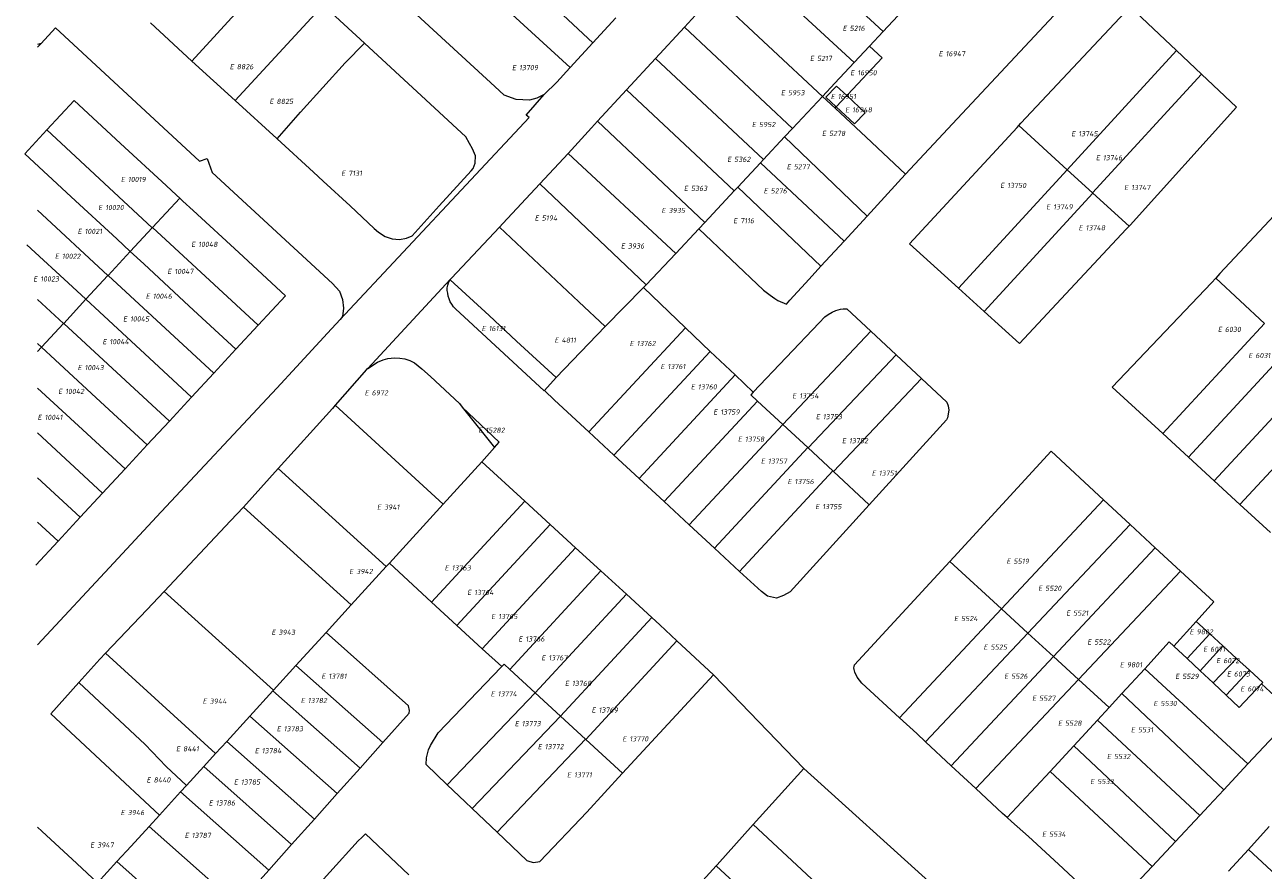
# Model space of a CAD drawing. Header units: metres. Extents: x 103584 to 105269, y 427126 to 429210.
# Tile 34 of 50: x 103584 to 103800, y 428634 to 428782. Entities that reach past the tile are written whole.
import ezdxf
from ezdxf.enums import TextEntityAlignment as Align

# ---------------------------------------------------------------- set-up
doc = ezdxf.new("R2010")
doc.units = ezdxf.units.M
doc.layers.add('B-WE-KG-GRENS_PERCEEL-G', color=1, linetype='Continuous', lineweight=18)
doc.layers.add('B-WE-KG-GRENS_PERCEEL-S', color=7, linetype='Continuous', lineweight=25)
doc.styles.add('NLCS-ISO', font='NLCS-ISO.ttf')

# ---------------------------------------------------------------- blocks, each defined once
blk = doc.blocks.new('SKG-PERCEELNUMMER-SO')
at = {"style": 'NLCS-ISO', "oblique": 10, "flags": 1}
for tag, p in [('GEMEENTECODE', (0, 2.55)), ('PERCEELGROOTTE', (0, -2.45))]:
    blk.add_attdef(tag, text='', height=1.8, dxfattribs=at).set_placement(p, align=Align.MIDDLE_CENTER)
at = {"style": 'NLCS-ISO', "oblique": 10}
blk.add_attdef('SECTIE', text='', height=1.8, dxfattribs=at).set_placement((-0.5, 0), align=Align.MIDDLE_RIGHT)
blk.add_attdef('PERCEELNUMMER', text='', height=1.8, dxfattribs=at).set_placement((0.5, 0), align=Align.MIDDLE_LEFT)

msp = doc.modelspace()

# ---------------------------------------------------------------- linework, layer by layer
at = {"layer": 'B-WE-KG-GRENS_PERCEEL-G', "flags": 128}
for points in [[(103662.54, 428797.994), (103683.431, 428778.427)], [(103714.939, 428798.086), (103734.04, 428780.411)], [(103613.517, 428775.259), (103622.35, 428784.887), (103628.845, 428791.935)], [(103709.906, 428792.617), (103728.981, 428774.989)], [(103660.575, 428791.453), (103679.48, 428774.133)], [(103704.548, 428786.794), (103699.392, 428781.191)], [(103704.548, 428786.794), (103723.477, 428769.089)], [(103734.04, 428780.411), (103739.154, 428785.893)], [(103621.04, 428768.372), (103636.394, 428784.988)], [(103643.59, 428778.367), (103636.394, 428784.988)], [(103674.921, 428769.418), (103673.687, 428768.78), (103672.361, 428768.412), (103670.073, 428768.529), (103667.96, 428769.311), (103666.329, 428770.817), (103652.005, 428784.031)], [(103746.16, 428764.303), (103763.829, 428783.196)], [(103757.711, 428764), (103758.081, 428764.401), (103777.101, 428784.733), (103785.206, 428777.07)], [(103589.738, 428781.035), (103587.217, 428778.33)], [(103589.738, 428781.035), (103614.813, 428757.766), (103616.175, 428758.226), (103617.05, 428755.82), (103638.007, 428736.442), (103639.241, 428735.128), (103639.747, 428733.676), (103639.936, 428732.176), (103639.76, 428730.721), (103639.392, 428730.165)], [(103606.273, 428781.89), (103613.517, 428775.259)], [(103683.431, 428778.427), (103687.448, 428782.794)], [(103699.392, 428781.191), (103694.36, 428775.722)], [(103699.392, 428781.191), (103718.247, 428763.484)], [(103731.662, 428777.863), (103734.04, 428780.411)], [(103587.217, 428778.33), (103586.606, 428778.12)], [(103587.217, 428778.33), (103586.606, 428777.674)], [(103628.373, 428761.66), (103632.469, 428766.326), (103640.255, 428774.92), (103643.59, 428778.367)], [(103661.295, 428762.016), (103654.326, 428768.489), (103643.59, 428778.367)], [(103679.48, 428774.133), (103683.431, 428778.427)], [(103728.981, 428774.989), (103731.662, 428777.863)], [(103731.662, 428777.863), (103733.853, 428775.814)], [(103785.206, 428777.07), (103766.136, 428756.298)], [(103785.206, 428777.07), (103789.542, 428772.969)], [(103613.517, 428775.259), (103621.04, 428768.372)], [(103694.36, 428775.722), (103689.294, 428770.218)], [(103694.36, 428775.722), (103713.188, 428758.062)], [(103725.627, 428771.394), (103728.981, 428774.989)], [(103727.899, 428769.432), (103733.853, 428775.814)], [(103674.921, 428769.418), (103677.122, 428771.569), (103679.414, 428774.061)], [(103679.414, 428774.061), (103679.48, 428774.133)], [(103789.542, 428772.969), (103770.541, 428752.271)], [(103789.542, 428772.969), (103795.652, 428767.192), (103777.123, 428746.647), (103776.926, 428746.436)], [(103689.294, 428770.218), (103684.259, 428764.746)], [(103689.294, 428770.218), (103702.242, 428758.066), (103708.085, 428752.593)], [(103723.477, 428769.089), (103725.627, 428771.394)], [(103727.707, 428769.226), (103725.921, 428770.855), (103724.045, 428768.951), (103725.858, 428767.244)], [(103592.97, 428768.384), (103588.238, 428763.272)], [(103611.386, 428751.347), (103610.836, 428751.856), (103609.026, 428753.531), (103601.087, 428760.862), (103592.97, 428768.384)], [(103621.04, 428768.372), (103628.301, 428761.726), (103628.373, 428761.66)], [(103639.392, 428730.165), (103672.351, 428765.394), (103671.803, 428765.801), (103674.921, 428769.418)], [(103718.247, 428763.484), (103723.477, 428769.089)], [(103723.477, 428769.089), (103725.668, 428767.04)], [(103725.858, 428767.244), (103729.054, 428764.296), (103730.933, 428766.246), (103727.707, 428769.226)], [(103725.858, 428767.244), (103727.707, 428769.226)], [(103727.707, 428769.226), (103727.899, 428769.432)], [(103725.668, 428767.04), (103725.858, 428767.244)], [(103725.668, 428767.04), (103731.08, 428761.978)], [(103684.259, 428764.746), (103683.211, 428763.606), (103679.106, 428759.151)], [(103684.259, 428764.746), (103702.958, 428747.098)], [(103716.867, 428762.005), (103718.247, 428763.484)], [(103737.963, 428755.539), (103746.16, 428764.303)], [(103738.671, 428743.367), (103757.403, 428763.666), (103757.711, 428764)], [(103757.711, 428764), (103766.136, 428756.298)], [(103588.238, 428763.272), (103584.37, 428759.093)], [(103588.238, 428763.272), (103606.601, 428746.178)], [(103628.373, 428761.66), (103634.717, 428755.853), (103636.407, 428754.306), (103641.112, 428750), (103645.322, 428746.073), (103646.024, 428745.418), (103647.191, 428744.63), (103648.424, 428744.22), (103649.699, 428744.147), (103650.924, 428744.374), (103651.909, 428744.776), (103656.646, 428750), (103662.2, 428756.127), (103662.548, 428756.51), (103662.883, 428757.42), (103662.969, 428758.722), (103662.467, 428759.912), (103661.933, 428760.88), (103661.295, 428762.016)], [(103713.188, 428758.062), (103716.867, 428762.005)], [(103716.867, 428762.005), (103731.235, 428748.21)], [(103731.08, 428761.978), (103737.963, 428755.539)], [(103679.106, 428759.151), (103674.21, 428753.835)], [(103679.106, 428759.151), (103697.873, 428741.702)], [(103584.37, 428759.093), (103592.47, 428751.553)], [(103708.701, 428753.253), (103712.65, 428757.486)], [(103712.65, 428757.486), (103713.188, 428758.062)], [(103712.65, 428757.486), (103727.243, 428743.86)], [(103731.235, 428748.21), (103737.908, 428755.48), (103737.963, 428755.539)], [(103747.206, 428735.623), (103766.136, 428756.298)], [(103766.136, 428756.298), (103770.541, 428752.271)], [(103818.152, 428748.492), (103816.549, 428750), (103809.949, 428756.545), (103792.777, 428738.168), (103792.05, 428737.381)], [(103674.21, 428753.835), (103667.754, 428746.909), (103667.178, 428746.301)], [(103674.21, 428753.835), (103692.712, 428736.239)], [(103708.085, 428752.593), (103708.701, 428753.253)], [(103708.701, 428753.253), (103723.197, 428739.451)], [(103602.775, 428742.045), (103600.418, 428744.229), (103592.47, 428751.553)], [(103611.386, 428751.347), (103606.633, 428746.213)], [(103611.386, 428751.347), (103611.937, 428750.839), (103613.747, 428749.164), (103621.688, 428741.83), (103629.816, 428734.321)], [(103702.958, 428747.098), (103708.085, 428752.593)], [(103751.667, 428731.577), (103770.591, 428752.226)], [(103770.541, 428752.271), (103770.591, 428752.226)], [(103770.591, 428752.226), (103776.926, 428746.436)], [(103586.606, 428749.232), (103598.864, 428737.82)], [(103606.601, 428746.178), (103602.775, 428742.045)], [(103606.633, 428746.213), (103606.601, 428746.178)], [(103625.056, 428729.179), (103606.633, 428746.213)], [(103667.178, 428746.301), (103658.766, 428737.407), (103658.521, 428737.142)], [(103685.577, 428728.956), (103680.996, 428733.231), (103667.178, 428746.301)], [(103701.915, 428745.98), (103702.958, 428747.098)], [(103727.243, 428743.86), (103731.235, 428748.21)], [(103776.926, 428746.436), (103776.441, 428745.916), (103757.827, 428725.988), (103751.667, 428731.577)], [(103697.873, 428741.702), (103701.915, 428745.98)], [(103701.915, 428745.98), (103713.17, 428735.304), (103714.336, 428734.43), (103715.181, 428733.814), (103715.703, 428733.457), (103717.188, 428732.826), (103717.784, 428733.53), (103721.141, 428737.211), (103723.197, 428739.451)], [(103595.045, 428733.695), (103592.688, 428735.876), (103584.734, 428743.195)], [(103602.775, 428742.045), (103598.9, 428737.859)], [(103621.187, 428725), (103613.065, 428732.512), (103605.131, 428739.855), (103602.775, 428742.045)], [(103723.197, 428739.451), (103727.243, 428743.86)], [(103747.206, 428735.623), (103738.671, 428743.367)], [(103692.712, 428736.239), (103697.873, 428741.702)], [(103598.864, 428737.82), (103595.045, 428733.695)], [(103598.9, 428737.859), (103598.864, 428737.82)], [(103617.319, 428720.822), (103598.9, 428737.859)], [(103658.521, 428737.142), (103644.165, 428721.614)], [(103658.121, 428734.76), (103658.052, 428735.22), (103658.053, 428735.685), (103658.126, 428736.145), (103658.269, 428736.588), (103658.477, 428737.004), (103658.554, 428737.112)], [(103658.521, 428737.142), (103658.554, 428737.112)], [(103658.554, 428737.112), (103665.323, 428730.889), (103670.133, 428726.4), (103677.036, 428720.04)], [(103685.577, 428728.956), (103692.239, 428735.738)], [(103692.239, 428735.738), (103692.712, 428736.239)], [(103692.239, 428735.738), (103699.589, 428728.732)], [(103751.667, 428731.577), (103747.206, 428735.623)], [(103792.05, 428737.381), (103791.323, 428736.594), (103774.009, 428718.375), (103782.801, 428710.291)], [(103792.05, 428737.381), (103800.533, 428729.453)], [(103591.128, 428729.463), (103586.606, 428733.673)], [(103595.045, 428733.695), (103591.163, 428729.501)], [(103595.045, 428733.695), (103597.401, 428731.502), (103605.331, 428724.155), (103613.452, 428716.644)], [(103629.816, 428734.321), (103625.056, 428729.179)], [(103659.498, 428732.025), (103659.144, 428732.406), (103658.835, 428732.824), (103658.575, 428733.275), (103658.368, 428733.751), (103658.216, 428734.249), (103658.121, 428734.76)], [(103674.917, 428717.713), (103667.959, 428724.176), (103659.498, 428732.025)], [(103711.386, 428717.485), (103722.891, 428729.619), (103723.884, 428730.625), (103724.442, 428731.049), (103725.14, 428731.453), (103725.818, 428731.717), (103726.636, 428731.962), (103727.077, 428732.045), (103727.736, 428732.049)], [(103727.736, 428732.049), (103731.926, 428728.127)], [(103591.128, 428729.463), (103587.314, 428725.343)], [(103591.163, 428729.501), (103591.128, 428729.463)], [(103609.584, 428712.465), (103591.163, 428729.501)], [(103625.056, 428729.179), (103621.187, 428725)], [(103637.148, 428727.767), (103639.392, 428730.165)], [(103677.036, 428720.04), (103685.577, 428728.956)], [(103782.801, 428710.291), (103800.533, 428729.453)], [(103586.606, 428673.427), (103599.893, 428687.731), (103607.344, 428695.737), (103628.304, 428718.217), (103631.726, 428721.912), (103637.148, 428727.767)], [(103682.72, 428710.565), (103699.589, 428728.732)], [(103699.589, 428728.732), (103703.909, 428724.613)], [(103731.926, 428728.127), (103716.538, 428711.877)], [(103731.926, 428728.127), (103736.324, 428724.009)], [(103587.314, 428725.343), (103586.606, 428725.999)], [(103587.314, 428725.343), (103586.606, 428724.578)], [(103605.716, 428708.287), (103597.596, 428715.797), (103589.685, 428723.164), (103587.314, 428725.343)], [(103621.187, 428725), (103617.319, 428720.822)], [(103687.102, 428706.511), (103703.909, 428724.613)], [(103703.909, 428724.613), (103708.23, 428720.493)], [(103787.282, 428706.171), (103804.973, 428725.302)], [(103644.165, 428721.614), (103645.904, 428722.743), (103646.881, 428723.114), (103647.699, 428723.363), (103648.859, 428723.497), (103649.78, 428723.446), (103650.621, 428723.336), (103651.505, 428723.006), (103652.31, 428722.615), (103653.602, 428721.587), (103655.137, 428720.243), (103660.151, 428715.515)], [(103736.324, 428724.009), (103720.95, 428707.779)], [(103736.324, 428724.009), (103740.721, 428719.892)], [(103617.319, 428720.822), (103613.452, 428716.644)], [(103644.165, 428721.614), (103643.943, 428721.441), (103638.501, 428715.203)], [(103691.482, 428702.458), (103708.23, 428720.493)], [(103708.23, 428720.493), (103711.386, 428717.485)], [(103791.788, 428702.027), (103809.446, 428721.122)], [(103586.606, 428718.176), (103593.729, 428711.618), (103601.848, 428704.109)], [(103675.001, 428717.805), (103677.036, 428720.04)], [(103740.721, 428719.892), (103725.365, 428703.679)], [(103740.721, 428719.892), (103745.125, 428715.77)], [(103613.452, 428716.644), (103609.584, 428712.465)], [(103675.001, 428717.805), (103674.917, 428717.713)], [(103682.72, 428710.565), (103676.741, 428716.096), (103675.001, 428717.805)], [(103695.863, 428698.404), (103712.156, 428715.947)], [(103711.386, 428717.485), (103710.971, 428717.047)], [(103712.156, 428715.947), (103710.971, 428717.047)], [(103716.538, 428711.877), (103712.156, 428715.947)], [(103796.268, 428697.908), (103813.928, 428716.932)], [(103638.501, 428715.203), (103638.01, 428714.64), (103628.561, 428704.178)], [(103638.501, 428715.203), (103657.332, 428697.944)], [(103660.151, 428715.515), (103660.655, 428714.885)], [(103660.655, 428714.885), (103667.072, 428708.765)], [(103660.655, 428714.885), (103666.277, 428707.856)], [(103745.125, 428715.77), (103745.395, 428715.14), (103745.5, 428714.34), (103745.249, 428713.018), (103745.069, 428712.65)], [(103609.584, 428712.465), (103605.716, 428708.287)], [(103700.242, 428694.353), (103716.538, 428711.877)], [(103720.905, 428707.821), (103716.538, 428711.877)], [(103745.069, 428712.65), (103731.626, 428697.863)], [(103597.946, 428699.894), (103586.606, 428710.382)], [(103687.102, 428706.511), (103682.72, 428710.565)], [(103782.801, 428710.291), (103787.282, 428706.171)], [(103605.716, 428708.287), (103601.848, 428704.109)], [(103666.277, 428707.856), (103664.07, 428705.334)], [(103666.277, 428707.856), (103667.072, 428708.765)], [(103704.626, 428690.298), (103720.905, 428707.821)], [(103720.95, 428707.779), (103720.905, 428707.821)], [(103725.278, 428703.76), (103720.95, 428707.779)], [(103657.332, 428697.944), (103664.07, 428705.334)], [(103664.07, 428705.334), (103671.558, 428698.479)], [(103691.482, 428702.458), (103687.102, 428706.511)], [(103745.671, 428687.976), (103746.363, 428688.729), (103763.323, 428707.196), (103772.479, 428698.717)], [(103787.282, 428706.171), (103791.788, 428702.027)], [(103601.848, 428704.109), (103597.946, 428699.894)], [(103628.561, 428704.178), (103622.517, 428697.46)], [(103628.561, 428704.178), (103647.403, 428687.063)], [(103709.008, 428686.243), (103725.278, 428703.76)], [(103725.365, 428703.679), (103725.278, 428703.76)], [(103731.626, 428697.863), (103725.365, 428703.679)], [(103594.044, 428695.678), (103586.606, 428702.558)], [(103695.863, 428698.404), (103691.482, 428702.458)], [(103791.788, 428702.027), (103796.268, 428697.908)], [(103597.946, 428699.894), (103594.044, 428695.678)], [(103754.695, 428679.705), (103772.479, 428698.717)], [(103772.479, 428698.717), (103777.116, 428694.424)], [(103622.517, 428697.46), (103620.231, 428695.056), (103608.665, 428682.742)], [(103622.517, 428697.46), (103641.301, 428680.376)], [(103647.946, 428687.658), (103657.332, 428697.944)], [(103655.309, 428680.88), (103671.558, 428698.479)], [(103671.558, 428698.479), (103675.985, 428694.425)], [(103700.242, 428694.353), (103695.863, 428698.404)], [(103731.626, 428697.863), (103717.811, 428682.667), (103716.666, 428682.049), (103715.461, 428681.556), (103713.907, 428681.906), (103712.829, 428682.707), (103709.008, 428686.243)], [(103796.268, 428697.908), (103801.572, 428693.031)], [(103590.176, 428691.5), (103586.606, 428694.803)], [(103594.044, 428695.678), (103590.176, 428691.5)], [(103659.725, 428676.816), (103675.985, 428694.425)], [(103675.985, 428694.425), (103680.413, 428690.372)], [(103704.626, 428690.298), (103700.242, 428694.353)], [(103759.304, 428675.481), (103777.116, 428694.424)], [(103777.116, 428694.424), (103781.509, 428690.356)], [(103590.176, 428691.5), (103586.309, 428687.322)], [(103664.143, 428672.749), (103680.413, 428690.372)], [(103680.413, 428690.372), (103684.839, 428686.319)], [(103709.008, 428686.243), (103704.626, 428690.298)], [(103763.763, 428671.395), (103781.509, 428690.356)], [(103781.509, 428690.356), (103785.903, 428686.288)], [(103736.908, 428660.687), (103730.331, 428666.72), (103729.504, 428667.79), (103729.123, 428668.633), (103728.99, 428669.15), (103728.952, 428669.393), (103729.016, 428669.652), (103729.08, 428669.91), (103744.979, 428687.222), (103745.671, 428687.976)], [(103754.695, 428679.705), (103745.671, 428687.976)], [(103641.301, 428680.376), (103647.403, 428687.063)], [(103647.403, 428687.063), (103647.946, 428687.658)], [(103647.946, 428687.658), (103655.309, 428680.88)], [(103668.975, 428669.132), (103684.839, 428686.319)], [(103684.839, 428686.319), (103689.268, 428682.264)], [(103768.134, 428667.388), (103785.903, 428686.288)], [(103785.903, 428686.288), (103791.721, 428680.9)], [(103608.665, 428682.742), (103605.656, 428679.518), (103598.433, 428671.977)], [(103608.665, 428682.742), (103627.733, 428665.507)], [(103673.384, 428665.062), (103689.268, 428682.264)], [(103689.268, 428682.264), (103693.695, 428678.21)], [(103636.907, 428675.561), (103641.301, 428680.376)], [(103655.309, 428680.88), (103659.725, 428676.816)], [(103736.908, 428660.687), (103754.695, 428679.705)], [(103759.304, 428675.481), (103754.695, 428679.705)], [(103791.721, 428680.9), (103788.618, 428677.51)], [(103677.796, 428660.989), (103693.695, 428678.21)], [(103693.695, 428678.21), (103695.109, 428676.915), (103698.096, 428674.128)], [(103784.745, 428673.185), (103788.618, 428677.51)], [(103788.618, 428677.51), (103791.005, 428675.32)], [(103631.657, 428669.807), (103636.907, 428675.561)], [(103651.409, 428661.534), (103651.445, 428661.998), (103651.264, 428662.781), (103636.907, 428675.561)], [(103659.725, 428676.816), (103664.143, 428672.749)], [(103741.455, 428656.496), (103759.304, 428675.481)], [(103763.763, 428671.395), (103759.304, 428675.481)], [(103787.038, 428671.038), (103791.005, 428675.32)], [(103791.005, 428675.32), (103793.274, 428673.239)], [(103664.143, 428672.749), (103667.544, 428669.619)], [(103682.206, 428656.916), (103698.096, 428674.128)], [(103698.096, 428674.128), (103704.471, 428668.178)], [(103779.703, 428669.262), (103783.941, 428673.937), (103784.745, 428673.185)], [(103784.745, 428673.185), (103787.038, 428671.038)], [(103789.332, 428668.89), (103793.274, 428673.239)], [(103793.274, 428673.239), (103795.648, 428671.06)], [(103598.433, 428671.977), (103597.446, 428670.946), (103593.808, 428666.861)], [(103598.433, 428671.977), (103617.647, 428654.454)], [(103745.926, 428652.338), (103763.763, 428671.395)], [(103768.134, 428667.388), (103763.763, 428671.395)], [(103787.038, 428671.038), (103789.332, 428668.89)], [(103791.566, 428666.798), (103795.648, 428671.06)], [(103795.648, 428671.06), (103797.916, 428668.979)], [(103627.733, 428665.507), (103631.657, 428669.807)], [(103631.657, 428669.807), (103646.8, 428656.375)], [(103658.031, 428649.009), (103654.341, 428652.543), (103654.403, 428653.709), (103654.788, 428655.089), (103655.119, 428655.855), (103656.479, 428658.068), (103667.452, 428669.523)], [(103667.452, 428669.523), (103667.544, 428669.619)], [(103667.544, 428669.619), (103667.968, 428670.062)], [(103668.975, 428669.132), (103667.968, 428670.062)], [(103673.384, 428665.062), (103668.975, 428669.132)], [(103775.694, 428664.927), (103779.703, 428669.262)], [(103779.703, 428669.262), (103797.668, 428652.646)], [(103789.332, 428668.89), (103791.566, 428666.798)], [(103793.852, 428664.644), (103797.916, 428668.979)], [(103797.916, 428668.979), (103800.232, 428666.855), (103800.018, 428666.627)], [(103593.808, 428666.861), (103588.908, 428661.392)], [(103593.808, 428666.861), (103605.342, 428656.041), (103609.044, 428652.198), (103612.565, 428648.885)], [(103704.471, 428668.178), (103688.598, 428651.014)], [(103704.471, 428668.178), (103720.236, 428651.877)], [(103750.225, 428648.339), (103768.134, 428667.388)], [(103773.458, 428662.509), (103768.134, 428667.388)], [(103791.566, 428666.798), (103791.71, 428666.663), (103793.852, 428664.644)], [(103793.852, 428664.644), (103796.139, 428662.488), (103800.018, 428666.627)], [(103805.147, 428660.647), (103804.384, 428662.218), (103804.021, 428662.696), (103803.797, 428663.154), (103800.018, 428666.627)], [(103623.613, 428660.993), (103627.635, 428665.4)], [(103627.635, 428665.4), (103627.733, 428665.507)], [(103627.635, 428665.4), (103642.826, 428651.926)], [(103658.031, 428649.009), (103673.384, 428665.062)], [(103677.773, 428661.011), (103673.384, 428665.062)], [(103773.458, 428662.509), (103775.694, 428664.927)], [(103775.694, 428664.927), (103793.443, 428648.127)], [(103771.419, 428660.304), (103773.458, 428662.509)], [(103588.908, 428661.392), (103607.851, 428643.719)], [(103619.592, 428656.586), (103623.613, 428660.993)], [(103623.613, 428660.993), (103638.851, 428647.476)], [(103646.8, 428656.375), (103651.409, 428661.534)], [(103677.773, 428661.011), (103662.365, 428644.871)], [(103677.796, 428660.989), (103677.773, 428661.011)], [(103682.172, 428656.948), (103677.796, 428660.989)], [(103741.455, 428656.496), (103739.905, 428657.938), (103736.908, 428660.687)], [(103767.276, 428655.824), (103771.419, 428660.304)], [(103771.419, 428660.304), (103789.279, 428643.673)], [(103805.147, 428660.647), (103797.668, 428652.646)], [(103617.647, 428654.454), (103619.592, 428656.586)], [(103619.592, 428656.586), (103634.877, 428643.027)], [(103642.826, 428651.926), (103646.8, 428656.375)], [(103666.719, 428640.755), (103682.172, 428656.948)], [(103682.206, 428656.916), (103682.172, 428656.948)], [(103688.598, 428651.014), (103682.206, 428656.916)], [(103745.926, 428652.338), (103741.455, 428656.496)], [(103763.146, 428651.358), (103767.276, 428655.824)], [(103767.276, 428655.824), (103785.032, 428639.13)], [(103615.57, 428652.178), (103617.647, 428654.454)], [(103612.565, 428648.885), (103615.57, 428652.178)], [(103615.57, 428652.178), (103630.903, 428638.578)], [(103638.851, 428647.476), (103642.826, 428651.926)], [(103711.389, 428642.059), (103720.236, 428651.877)], [(103720.236, 428651.877), (103742.612, 428631.612)], [(103750.225, 428648.339), (103745.926, 428652.338)], [(103755.688, 428643.294), (103763.146, 428651.358)], [(103763.146, 428651.358), (103780.958, 428634.772)], [(103797.668, 428652.646), (103793.443, 428648.127)], [(103662.365, 428644.871), (103661.136, 428646.034), (103658.031, 428649.009)], [(103688.56, 428650.973), (103682.357, 428644.265), (103674.188, 428635.612)], [(103688.598, 428651.014), (103688.56, 428650.973)], [(103607.851, 428643.719), (103611.548, 428647.771)], [(103611.548, 428647.771), (103612.565, 428648.885)], [(103611.548, 428647.771), (103626.928, 428634.128)], [(103634.877, 428643.027), (103638.851, 428647.476)], [(103755.688, 428643.294), (103754.888, 428644.003), (103750.225, 428648.339)], [(103793.443, 428648.127), (103790.828, 428645.33), (103789.279, 428643.673)], [(103666.719, 428640.755), (103662.365, 428644.871)], [(103606.044, 428641.739), (103607.851, 428643.719)], [(103630.903, 428638.578), (103634.877, 428643.027)], [(103780.958, 428634.772), (103776.266, 428629.754), (103775.515, 428629.207), (103774.649, 428628.802), (103774.165, 428628.701), (103773.681, 428628.599), (103773.283, 428628.591), (103772.886, 428628.582), (103772.345, 428628.674), (103771.692, 428628.916), (103771.173, 428629.212), (103770.385, 428629.826), (103769.793, 428630.327), (103764.608, 428635.164), (103759.422, 428640), (103756.437, 428642.631), (103755.688, 428643.294)], [(103789.279, 428643.673), (103785.032, 428639.13)], [(103586.606, 428641.642), (103587.346, 428640.932), (103593.463, 428635.303), (103597.077, 428631.913)], [(103602.902, 428638.296), (103606.044, 428641.739)], [(103606.044, 428641.739), (103621.478, 428628.047)], [(103627.309, 428622.407), (103627.709, 428622.849), (103642.517, 428639.215), (103643.164, 428639.833), (103643.811, 428640.451), (103651.358, 428633.301)], [(103671.923, 428635.836), (103666.719, 428640.755)], [(103704.92, 428634.879), (103705.101, 428635.08), (103711.389, 428642.059)], [(103711.389, 428642.059), (103733.434, 428621.581)], [(103797.736, 428637.745), (103801.363, 428641.733)], [(103600.448, 428635.607), (103602.902, 428638.296)], [(103626.928, 428634.128), (103630.903, 428638.578)], [(103785.032, 428639.13), (103780.958, 428634.772)], [(103794.275, 428633.94), (103797.736, 428637.745)], [(103816.058, 428620.725), (103797.736, 428637.745)], [(103597.077, 428631.913), (103600.448, 428635.607)], [(103615.961, 428621.814), (103600.448, 428635.607)], [(103621.478, 428628.047), (103621.761, 428628.343), (103626.928, 428634.128)], [(103671.923, 428635.836), (103672.433, 428635.636), (103673.054, 428635.483), (103674.188, 428635.612)], [(103698.606, 428627.873), (103704.92, 428634.879)], [(103704.92, 428634.879), (103726.959, 428614.544)]]:
    msp.add_lwpolyline(points, dxfattribs=at)

# ---------------------------------------------------------------- block references
at = {"layer": 'B-WE-KG-GRENS_PERCEEL-S', "xscale": 0.5, "yscale": 0.5, "zscale": 0.5}
for p, values in [((103727.954, 428780.968), {'PERCEELNUMMER': '5216', 'SECTIE': 'E'}), ((103744.689, 428776.531), {'PERCEELNUMMER': '16947', 'SECTIE': 'E'}), ((103621.077, 428774.268), {'PERCEELNUMMER': '8826', 'SECTIE': 'E'}), ((103670.299, 428774.103), {'PERCEELNUMMER': '13709', 'SECTIE': 'E'}), ((103722.256, 428775.715), {'PERCEELNUMMER': '5217', 'SECTIE': 'E'}), ((103729.291, 428773.213), {'PERCEELNUMMER': '16950', 'SECTIE': 'E'}), ((103717.191, 428769.723), {'PERCEELNUMMER': '5953', 'SECTIE': 'E'}), ((103628.009, 428768.222), {'PERCEELNUMMER': '8825', 'SECTIE': 'E'}), ((103725.88, 428769.062), {'PERCEELNUMMER': '16951', 'SECTIE': 'E'}), ((103728.389, 428766.755), {'PERCEELNUMMER': '16948', 'SECTIE': 'E'}), ((103712.126, 428764.175), {'PERCEELNUMMER': '5952', 'SECTIE': 'E'}), ((103724.346, 428762.632), {'PERCEELNUMMER': '5278', 'SECTIE': 'E'}), ((103767.825, 428762.584), {'PERCEELNUMMER': '13745', 'SECTIE': 'E'}), ((103707.821, 428758.109), {'PERCEELNUMMER': '5362', 'SECTIE': 'E'}), ((103718.202, 428756.815), {'PERCEELNUMMER': '5277', 'SECTIE': 'E'}), ((103772.111, 428758.39), {'PERCEELNUMMER': '13746', 'SECTIE': 'E'}), ((103602.098, 428754.597), {'PERCEELNUMMER': '10019', 'SECTIE': 'E'}), ((103640.531, 428755.681), {'PERCEELNUMMER': '7131', 'SECTIE': 'E'}), ((103700.273, 428753.045), {'PERCEELNUMMER': '5363', 'SECTIE': 'E'}), ((103714.176, 428752.607), {'PERCEELNUMMER': '5276', 'SECTIE': 'E'}), ((103755.425, 428753.558), {'PERCEELNUMMER': '13750', 'SECTIE': 'E'}), ((103777.034, 428753.193), {'PERCEELNUMMER': '13747', 'SECTIE': 'E'}), ((103598.138, 428749.693), {'PERCEELNUMMER': '10020', 'SECTIE': 'E'}), ((103674.262, 428747.879), {'PERCEELNUMMER': '5194', 'SECTIE': 'E'}), ((103696.367, 428749.194), {'PERCEELNUMMER': '3935', 'SECTIE': 'E'}), ((103763.449, 428749.82), {'PERCEELNUMMER': '13749', 'SECTIE': 'E'}), ((103708.88, 428747.408), {'PERCEELNUMMER': '7116', 'SECTIE': 'E'}), ((103769.102, 428746.172), {'PERCEELNUMMER': '13748', 'SECTIE': 'E'}), ((103594.555, 428745.544), {'PERCEELNUMMER': '10021', 'SECTIE': 'E'}), ((103614.357, 428743.281), {'PERCEELNUMMER': '10048', 'SECTIE': 'E'}), ((103689.287, 428742.991), {'PERCEELNUMMER': '3936', 'SECTIE': 'E'}), ((103590.594, 428741.207), {'PERCEELNUMMER': '10022', 'SECTIE': 'E'}), ((103586.822, 428737.246), {'PERCEELNUMMER': '10023', 'SECTIE': 'E'}), ((103610.208, 428738.566), {'PERCEELNUMMER': '10047', 'SECTIE': 'E'}), ((103606.436, 428734.229), {'PERCEELNUMMER': '10046', 'SECTIE': 'E'}), ((103602.476, 428730.268), {'PERCEELNUMMER': '10045', 'SECTIE': 'E'}), ((103665.007, 428728.606), {'PERCEELNUMMER': '16131', 'SECTIE': 'E'}), ((103793.383, 428728.446), {'PERCEELNUMMER': '6030', 'SECTIE': 'E'}), ((103598.892, 428726.308), {'PERCEELNUMMER': '10044', 'SECTIE': 'E'}), ((103677.722, 428726.573), {'PERCEELNUMMER': '4811', 'SECTIE': 'E'}), ((103690.818, 428725.986), {'PERCEELNUMMER': '13762', 'SECTIE': 'E'}), ((103696.197, 428721.974), {'PERCEELNUMMER': '13761', 'SECTIE': 'E'}), ((103798.709, 428723.892), {'PERCEELNUMMER': '6031', 'SECTIE': 'E'}), ((103594.555, 428721.782), {'PERCEELNUMMER': '10043', 'SECTIE': 'E'}), ((103591.16, 428717.633), {'PERCEELNUMMER': '10042', 'SECTIE': 'E'}), ((103701.486, 428718.419), {'PERCEELNUMMER': '13760', 'SECTIE': 'E'}), ((103644.613, 428717.391), {'PERCEELNUMMER': '6972', 'SECTIE': 'E'}), ((103719.174, 428716.869), {'PERCEELNUMMER': '13754', 'SECTIE': 'E'}), ((103705.406, 428714.042), {'PERCEELNUMMER': '13759', 'SECTIE': 'E'}), ((103587.577, 428713.106), {'PERCEELNUMMER': '10041', 'SECTIE': 'E'}), ((103723.277, 428713.221), {'PERCEELNUMMER': '13753', 'SECTIE': 'E'}), ((103664.451, 428710.856), {'PERCEELNUMMER': '15282', 'SECTIE': 'E'}), ((103709.692, 428709.301), {'PERCEELNUMMER': '13758', 'SECTIE': 'E'}), ((103727.836, 428709.027), {'PERCEELNUMMER': '13752', 'SECTIE': 'E'}), ((103713.703, 428705.472), {'PERCEELNUMMER': '13757', 'SECTIE': 'E'}), ((103733.033, 428703.374), {'PERCEELNUMMER': '13751', 'SECTIE': 'E'}), ((103718.353, 428701.916), {'PERCEELNUMMER': '13756', 'SECTIE': 'E'}), ((103646.77, 428697.447), {'PERCEELNUMMER': '3941', 'SECTIE': 'E'}), ((103723.186, 428697.539), {'PERCEELNUMMER': '13755', 'SECTIE': 'E'}), ((103756.527, 428688.004), {'PERCEELNUMMER': '5519', 'SECTIE': 'E'}), ((103641.927, 428686.228), {'PERCEELNUMMER': '3942', 'SECTIE': 'E'}), ((103658.56, 428686.853), {'PERCEELNUMMER': '13763', 'SECTIE': 'E'}), ((103762.057, 428683.294), {'PERCEELNUMMER': '5520', 'SECTIE': 'E'}), ((103662.481, 428682.568), {'PERCEELNUMMER': '13764', 'SECTIE': 'E'}), ((103766.93, 428678.962), {'PERCEELNUMMER': '5521', 'SECTIE': 'E'}), ((103666.675, 428678.374), {'PERCEELNUMMER': '13765', 'SECTIE': 'E'}), ((103747.384, 428678.009), {'PERCEELNUMMER': '5524', 'SECTIE': 'E'}), ((103628.362, 428675.614), {'PERCEELNUMMER': '3943', 'SECTIE': 'E'}), ((103671.416, 428674.453), {'PERCEELNUMMER': '13766', 'SECTIE': 'E'}), ((103788.454, 428675.699), {'PERCEELNUMMER': '9802', 'SECTIE': 'E'}), ((103752.523, 428673.021), {'PERCEELNUMMER': '5525', 'SECTIE': 'E'}), ((103770.611, 428673.921), {'PERCEELNUMMER': '5522', 'SECTIE': 'E'}), ((103790.825, 428672.655), {'PERCEELNUMMER': '6071', 'SECTIE': 'E'}), ((103675.428, 428671.171), {'PERCEELNUMMER': '13767', 'SECTIE': 'E'}), ((103793.105, 428670.675), {'PERCEELNUMMER': '6072', 'SECTIE': 'E'}), ((103756.125, 428667.948), {'PERCEELNUMMER': '5526', 'SECTIE': 'E'}), ((103776.288, 428669.941), {'PERCEELNUMMER': '9801', 'SECTIE': 'E'}), ((103794.955, 428668.345), {'PERCEELNUMMER': '6073', 'SECTIE': 'E'}), ((103637.074, 428667.947), {'PERCEELNUMMER': '13781', 'SECTIE': 'E'}), ((103679.531, 428666.703), {'PERCEELNUMMER': '13768', 'SECTIE': 'E'}), ((103785.949, 428667.932), {'PERCEELNUMMER': '5529', 'SECTIE': 'E'}), ((103633.468, 428663.713), {'PERCEELNUMMER': '13782', 'SECTIE': 'E'}), ((103666.584, 428664.88), {'PERCEELNUMMER': '13774', 'SECTIE': 'E'}), ((103760.998, 428664.111), {'PERCEELNUMMER': '5527', 'SECTIE': 'E'}), ((103797.315, 428665.755), {'PERCEELNUMMER': '6074', 'SECTIE': 'E'}), ((103616.357, 428663.595), {'PERCEELNUMMER': '3944', 'SECTIE': 'E'}), ((103684.18, 428662.054), {'PERCEELNUMMER': '13769', 'SECTIE': 'E'}), ((103782.15, 428663.198), {'PERCEELNUMMER': '5530', 'SECTIE': 'E'}), ((103670.778, 428659.683), {'PERCEELNUMMER': '13773', 'SECTIE': 'E'}), ((103765.512, 428659.757), {'PERCEELNUMMER': '5528', 'SECTIE': 'E'}), ((103629.274, 428658.789), {'PERCEELNUMMER': '13783', 'SECTIE': 'E'}), ((103778.225, 428658.611), {'PERCEELNUMMER': '5531', 'SECTIE': 'E'}), ((103611.719, 428655.299), {'PERCEELNUMMER': '8441', 'SECTIE': 'E'}), ((103674.789, 428655.671), {'PERCEELNUMMER': '13772', 'SECTIE': 'E'}), ((103689.56, 428657.039), {'PERCEELNUMMER': '13770', 'SECTIE': 'E'}), ((103625.445, 428654.96), {'PERCEELNUMMER': '13784', 'SECTIE': 'E'}), ((103774.046, 428653.951), {'PERCEELNUMMER': '5532', 'SECTIE': 'E'}), ((103679.895, 428650.748), {'PERCEELNUMMER': '13771', 'SECTIE': 'E'}), ((103606.584, 428649.859), {'PERCEELNUMMER': '8440', 'SECTIE': 'E'}), ((103621.798, 428649.49), {'PERCEELNUMMER': '13785', 'SECTIE': 'E'}), ((103771.134, 428649.586), {'PERCEELNUMMER': '5533', 'SECTIE': 'E'}), ((103617.421, 428645.842), {'PERCEELNUMMER': '13786', 'SECTIE': 'E'}), ((103602.059, 428644.164), {'PERCEELNUMMER': '3946', 'SECTIE': 'E'}), ((103613.227, 428640.19), {'PERCEELNUMMER': '13787', 'SECTIE': 'E'}), ((103762.731, 428640.393), {'PERCEELNUMMER': '5534', 'SECTIE': 'E'}), ((103596.75, 428638.52), {'PERCEELNUMMER': '3947', 'SECTIE': 'E'})]:
    msp.add_blockref('SKG-PERCEELNUMMER-SO', p, dxfattribs=at).add_auto_attribs(values)

doc.saveas('drawing.dxf')
